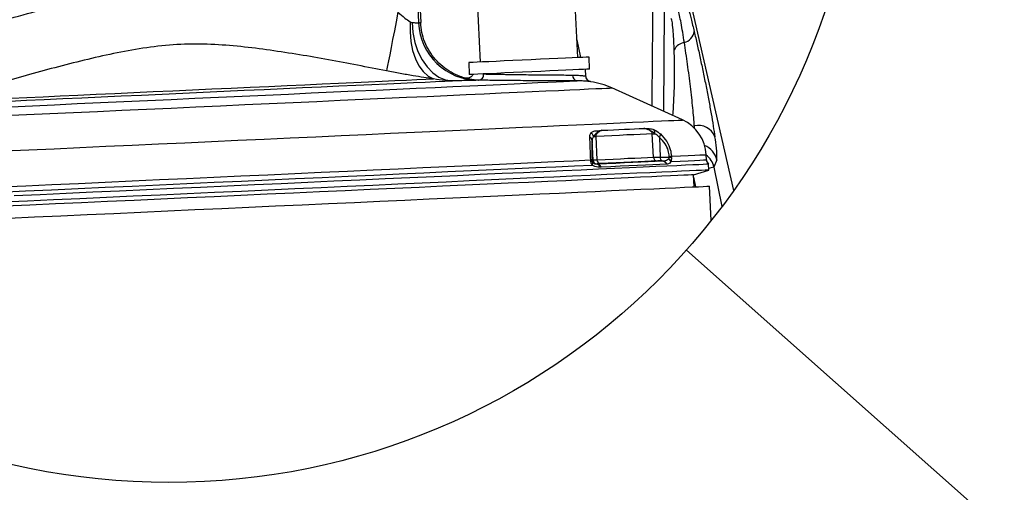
# Model space of a CAD drawing. Extents: x 0 to 8410, y 0 to 5940.
# Tile 49 of 210: x 700 to 1191, y 4857 to 5092. Entities that reach past the tile are written whole.
import ezdxf

# ---------------------------------------------------------------- set-up
doc = ezdxf.new("R2010")
doc.units = 0
doc.header["$LTSCALE"] = 10
doc.layers.get('0').update_dxf_attribs({"linetype": 'CONTINUOUS'})
doc.styles.add('SLDTEXTSTYLE0', font='TXT', dxfattribs={"width": 0.605})
doc.dimstyles.new('SLDDIMSTYLE3', dxfattribs={"dimtxt": 0.18, "dimasz": 50, "dimexe": 0, "dimexo": 0.0625, "dimgap": 0, "dimtad": 0, "dimtih": 1, "dimtoh": 1, "dimdec": 0, "dimrnd": 1e-09, "dimzin": 0, "dimtxsty": 'STANDARD', "dimblk1": 'NONE', "dimblk2": 'NONE', "dimsah": 1, "dimcen": 0.09, "dimazin": 3, "dimtfac": 50, "dimtdec": 0, "dimtofl": 0, "dimtmove": 0, "dimatfit": 3, "dimtolj": 1, "dimtzin": 0})
doc.dimstyles.new('SLDDIMSTYLE5', dxfattribs={"dimtxt": 50, "dimasz": 50, "dimexe": 0, "dimexo": 0.0625, "dimgap": 12.5, "dimtad": 1, "dimdec": 1, "dimlfac": 0.5, "dimrnd": 1e-09, "dimzin": 12, "dimtxsty": 'SLDTEXTSTYLE0', "dimsah": 1, "dimcen": 0.09, "dimazin": 3, "dimtfac": 1, "dimtofl": 0, "dimtmove": 0, "dimatfit": 3, "dimtolj": 1, "dimtzin": 12})

# ---------------------------------------------------------------- blocks, each defined once
blk = doc.blocks.new('_NONE')
blk = doc.blocks.new('_D_12')
at = {"color": 7, "linetype": 'CONTINUOUS'}
for p, q in [((754.48, 5206.03), (341.94, 5206.03)), ((356.94, 5206.03), (356.94, 5076.03)), ((584.48, 5076.03), (341.94, 5076.03))]:
    blk.add_line(p, q, dxfattribs=at)
for points in [[(356.94, 5206.03), (349.44, 5156.03), (364.44, 5156.03)], [(356.94, 5076.03), (364.44, 5126.03), (349.44, 5126.03)]]:
    blk.add_solid(points, dxfattribs=at)
at = {"color": 7, "linetype": 'CONTINUOUS', "insert": (292.49, 5102.84), "char_height": 50, "attachment_point": 1, "rotation": 90, "style": 'SLDTEXTSTYLE0'}
blk.add_mtext('65', dxfattribs=at)
blk = doc.blocks.new('_D_14')
at = {"color": 7, "linetype": 'CONTINUOUS'}
for p, q in [((604.48, 5096.03), (604.48, 5672.53)), ((774.48, 5226.03), (774.48, 5672.53)), ((774.48, 5657.53), (604.48, 5657.53))]:
    blk.add_line(p, q, dxfattribs=at)
for points in [[(604.48, 5657.53), (654.48, 5650.03), (654.48, 5665.03)], [(774.48, 5657.53), (724.48, 5665.03), (724.48, 5650.03)]]:
    blk.add_solid(points, dxfattribs=at)
at = {"color": 7, "linetype": 'CONTINUOUS', "insert": (651.28, 5721.98), "char_height": 50, "attachment_point": 1, "style": 'SLDTEXTSTYLE0'}
blk.add_mtext('85', dxfattribs=at)

msp = doc.modelspace()

# ---------------------------------------------------------------- linework, layer by layer
at = {"color": 8, "linetype": 'CONTINUOUS'}
for p, q in [((893.28, 5211.46), (898.8, 5090.53)), ((1021.08, 5097.16), (1020.71, 5046.44)), ((977.68, 5081.98), (979.44, 5073.25)), ((1026.14, 5076.46), (1026.12, 5077.08)), ((928.74, 5061.93), (928.54, 5061.9)), ((1036.13, 5039.21), (1036.04, 5038.16)), ((1036.42, 5037.79), (1036.13, 5039.21)), ((985.69, 5022.09), (985.24, 5031.87)), ((987.06, 5033.91), (987.59, 5022.28)), ((1015.76, 5023.57), (1015.22, 5035.2)), ((1018.74, 5033.4), (1019.18, 5023.62)), ((984.58, 5021.71), (984.56, 5022.17)), ((985.21, 5022.2), (985.23, 5021.81)), ((985.23, 5021.81), (985.69, 5022.09)), ((1019.18, 5023.62), (1023.67, 5023.57)), ((1019.94, 5021.68), (1020.2, 5021.68)), ((1023.67, 5023.57), (1023.65, 5023.95)), ((1024.73, 5024), (1024.75, 5023.54)), ((1047.31, 5022.22), (1045.85, 5018.62)), ((987.54, 5020.19), (987.68, 5020.2)), ((989.71, 5018.58), (989.42, 5018.57)), ((1022.46, 5020.07), (1022.28, 5020.06)), ((1045.85, 5018.62), (1049.9, 4998.92)), ((1036.81, 5008.79), (1035.83, 5013.57))]:
    msp.add_line(p, q, dxfattribs=at)
at = {"color": 7, "linetype": 'CONTINUOUS'}
for p, q in [((895.08, 5195.52), (899.87, 5090.61)), ((928.05, 5101.93), (929.47, 5070.96)), ((978.08, 5073.18), (976.66, 5104.15)), ((1055.77, 5006.96), (1034.81, 5099.18)), ((923.8, 5070.7), (924.08, 5064.71)), ((984.01, 5067.45), (983.74, 5073.44)), ((982.17, 5064.01), (982.02, 5067.36)), ((1030.3, 5042.1), (995.04, 5058.08)), ((1042.14, 5022.24), (1042.02, 5024.79)), ((1035.77, 5014.75), (1043.37, 5017.17)), ((1043.37, 5017.17), (1043.24, 5020.05)), ((1036.05, 5008.76), (1035.77, 5014.75)), ((1044.52, 4991.95), (1043.74, 5009.11))]:
    msp.add_line(p, q, dxfattribs=at)
at = {"color": 8, "linetype": 'CONTINUOUS', "flags": 128}
for points in [[(888.56, 5095.77), (887.65, 5091.07), (886.75, 5086.49), (885.91, 5082.16), (885.13, 5078.16), (884.44, 5074.63), (883.85, 5071.63), (883.39, 5069.25), (883.06, 5067.55), (882.87, 5066.57)], [(894.7, 5091), (894.59, 5086.04), (894.97, 5081.23), (895.85, 5076.72), (897.2, 5072.64), (898.97, 5069.09), (901.12, 5066.19), (903.59, 5064), (906.3, 5062.59)], [(895.55, 5090.69), (895.98, 5085.65), (896.98, 5080.78), (898.51, 5076.22), (900.54, 5072.1), (903.01, 5068.54), (905.84, 5065.64), (908.96, 5063.48), (912.27, 5062.13), (915.68, 5061.62)], [(695.21, 5051.55), (703.62, 5051.94), (712.44, 5052.34), (721.61, 5052.76), (731.08, 5053.19), (740.82, 5053.64), (750.77, 5054.09), (760.87, 5054.55), (771.09, 5055.02), (781.35, 5055.49), (791.61, 5055.96), (801.82, 5056.42), (811.93, 5056.88), (821.88, 5057.34), (831.61, 5057.78), (841.09, 5058.22), (850.26, 5058.63), (859.08, 5059.04), (867.49, 5059.42), (875.46, 5059.78), (882.94, 5060.13), (889.9, 5060.44), (896.3, 5060.74), (902.11, 5061), (907.29, 5061.24), (911.82, 5061.45), (915.68, 5061.62)], [(695.69, 5048.72), (706.5, 5049.22), (717.57, 5049.72), (728.87, 5050.24), (740.37, 5050.76), (752.01, 5051.29), (763.75, 5051.83), (775.56, 5052.37), (787.39, 5052.91), (799.2, 5053.45), (810.95, 5053.98), (822.59, 5054.52), (834.08, 5055.04), (845.39, 5055.56), (856.46, 5056.06), (867.26, 5056.56), (877.76, 5057.04), (887.91, 5057.5), (897.68, 5057.94), (907.03, 5058.37), (915.92, 5058.78), (924.34, 5059.16), (932.24, 5059.52), (939.6, 5059.86), (946.39, 5060.17), (952.58, 5060.45), (958.17, 5060.71), (963.11, 5060.93), (967.41, 5061.13), (971.03, 5061.29), (973.97, 5061.43), (976.23, 5061.53), (977.78, 5061.6)], [(695.93, 5052.99), (703.66, 5053.34), (711.81, 5053.71), (720.32, 5054.1), (729.14, 5054.51), (738.25, 5054.92), (747.57, 5055.35), (757.08, 5055.78), (766.71, 5056.22), (776.42, 5056.66), (786.15, 5057.11), (795.86, 5057.55), (805.49, 5057.99), (815, 5058.43), (824.32, 5058.85), (833.43, 5059.27), (842.25, 5059.67), (850.76, 5060.06), (858.91, 5060.43), (866.64, 5060.78), (873.93, 5061.12), (880.73, 5061.43), (887.02, 5061.71), (892.74, 5061.98), (897.88, 5062.21), (902.41, 5062.42), (906.3, 5062.59)], [(692.28, 5044.26), (703.59, 5044.77), (715.16, 5045.3), (726.95, 5045.84), (738.92, 5046.39), (751.03, 5046.94), (763.25, 5047.5), (775.53, 5048.06), (787.82, 5048.62), (800.1, 5049.18), (812.32, 5049.74), (824.43, 5050.29), (836.4, 5050.84), (848.19, 5051.38), (859.76, 5051.9), (871.07, 5052.42), (882.08, 5052.92), (892.76, 5053.41), (903.07, 5053.88), (912.98, 5054.33), (922.45, 5054.77), (931.45, 5055.18), (939.96, 5055.57), (947.94, 5055.93), (955.37, 5056.27), (962.22, 5056.58), (968.47, 5056.87), (974.1, 5057.12), (979.09, 5057.35), (983.43, 5057.55), (987.09, 5057.72), (990.07, 5057.85), (992.36, 5057.96), (993.95, 5058.03), (994.84, 5058.07), (995.04, 5058.08)], [(692.23, 5026.66), (704.64, 5027.23), (717.27, 5027.8), (730.09, 5028.39), (743.06, 5028.98), (756.14, 5029.58), (769.29, 5030.18), (782.48, 5030.78), (795.67, 5031.38), (808.82, 5031.98), (821.9, 5032.58), (834.86, 5033.17), (847.68, 5033.76), (860.31, 5034.34), (872.72, 5034.9), (884.88, 5035.46), (896.75, 5036), (908.29, 5036.53), (919.47, 5037.04), (930.27, 5037.53), (940.65, 5038), (950.58, 5038.46), (960.03, 5038.89), (968.98, 5039.3), (977.4, 5039.68), (985.27, 5040.04), (992.56, 5040.37), (999.26, 5040.68), (1005.35, 5040.96), (1010.8, 5041.21), (1015.6, 5041.43), (1019.75, 5041.61), (1023.22, 5041.77), (1026.01, 5041.9), (1028.11, 5042), (1029.51, 5042.06), (1030.21, 5042.09), (1030.3, 5042.1)], [(990.08, 5036.96), (993.02, 5037.09), (995.87, 5037.22), (998.62, 5037.35), (1001.29, 5037.47), (1003.86, 5037.59), (1006.33, 5037.7), (1008.71, 5037.81), (1010.99, 5037.92)], [(985.86, 5033.86), (985.99, 5033.87), (986.11, 5033.87), (986.25, 5033.88), (986.4, 5033.88), (986.55, 5033.89), (986.72, 5033.9), (986.89, 5033.91), (987.06, 5033.91)], [(1015.22, 5035.2), (1012.31, 5035.07), (1009.21, 5034.93), (1005.94, 5034.78), (1002.5, 5034.62), (998.89, 5034.45), (995.11, 5034.28), (991.17, 5034.1), (987.06, 5033.91)], [(1015.22, 5035.2), (1015.35, 5035.21), (1015.49, 5035.21), (1015.63, 5035.22), (1015.78, 5035.23), (1015.94, 5035.23), (1016.11, 5035.24), (1016.29, 5035.25), (1016.47, 5035.26)], [(690.45, 5008.74), (703.23, 5009.32), (716.24, 5009.92), (729.43, 5010.52), (742.76, 5011.13), (756.21, 5011.74), (769.73, 5012.36), (783.29, 5012.98), (796.85, 5013.6), (810.37, 5014.22), (823.82, 5014.83), (837.15, 5015.44), (850.34, 5016.04), (863.35, 5016.63), (876.13, 5017.22), (888.66, 5017.79), (900.9, 5018.35), (912.81, 5018.89), (924.37, 5019.42), (935.54, 5019.93), (946.3, 5020.42), (956.6, 5020.89), (966.43, 5021.34), (975.76, 5021.77), (984.56, 5022.17)], [(985.21, 5022.2), (985.18, 5022.2), (985.14, 5022.2), (985.08, 5022.19), (985, 5022.19), (984.91, 5022.19), (984.81, 5022.18), (984.69, 5022.18), (984.56, 5022.17)], [(987.59, 5022.28), (991.7, 5022.47), (995.64, 5022.65), (999.42, 5022.82), (1003.03, 5022.99), (1006.47, 5023.15), (1009.74, 5023.29), (1012.84, 5023.44), (1015.76, 5023.57)], [(1023.65, 5023.95), (1023.82, 5023.96), (1023.99, 5023.97), (1024.15, 5023.98), (1024.29, 5023.98), (1024.42, 5023.99), (1024.54, 5023.99), (1024.64, 5024), (1024.73, 5024)], [(1024.51, 5021.43), (1029.11, 5021.64), (1033.04, 5021.82), (1036.27, 5021.97), (1038.8, 5022.09), (1040.63, 5022.17), (1041.74, 5022.22), (1042.14, 5022.24), (1042.14, 5022.24)], [(1024.73, 5024), (1029.27, 5024.21), (1033.13, 5024.39), (1036.31, 5024.53), (1038.8, 5024.65), (1040.58, 5024.73), (1041.66, 5024.78), (1042.02, 5024.79), (1042.02, 5024.79)], [(690.21, 5006.17), (703.04, 5006.75), (716.09, 5007.35), (729.33, 5007.96), (742.72, 5008.57), (756.22, 5009.18), (769.79, 5009.8), (783.41, 5010.42), (797.02, 5011.05), (810.6, 5011.67), (824.1, 5012.28), (837.48, 5012.89), (850.72, 5013.5), (863.77, 5014.09), (876.6, 5014.68), (889.17, 5015.25), (901.45, 5015.81), (913.4, 5016.36), (924.99, 5016.89), (936.19, 5017.4), (946.96, 5017.89), (957.29, 5018.36), (967.13, 5018.81), (976.46, 5019.24), (985.25, 5019.64)], [(1022.28, 5020.06), (1019, 5019.91), (1015.49, 5019.75), (1011.74, 5019.58), (1007.77, 5019.4), (1003.58, 5019.21), (999.17, 5019.01), (994.55, 5018.8), (989.71, 5018.58)]]:
    msp.add_lwpolyline(points, dxfattribs=at)
at = {"color": 7, "linetype": 'CONTINUOUS', "flags": 128}
for points in [[(983.74, 5073.44), (983.39, 5073.43), (982.34, 5073.38), (980.63, 5073.3), (978.28, 5073.19), (975.37, 5073.06), (971.94, 5072.9), (968.09, 5072.73), (963.9, 5072.54), (959.48, 5072.33), (954.92, 5072.13), (950.34, 5071.92), (945.83, 5071.71), (941.51, 5071.51), (937.48, 5071.33), (933.83, 5071.16), (930.65, 5071.02), (928.01, 5070.9), (925.98, 5070.8), (924.59, 5070.74), (923.89, 5070.71), (923.8, 5070.7)], [(984.01, 5067.45), (983.66, 5067.43), (982.62, 5067.38), (980.9, 5067.31), (978.56, 5067.2), (975.64, 5067.07), (972.21, 5066.91), (968.36, 5066.73), (964.18, 5066.54), (959.75, 5066.34), (955.19, 5066.13), (950.61, 5065.92), (946.1, 5065.72), (941.79, 5065.52), (937.76, 5065.34), (934.11, 5065.17), (930.93, 5065.02), (928.29, 5064.9), (926.25, 5064.81), (924.87, 5064.75), (924.17, 5064.72), (924.08, 5064.71)], [(987.68, 5020.2), (992.47, 5020.42), (997.05, 5020.63), (1001.42, 5020.83), (1005.57, 5021.02), (1009.5, 5021.2), (1013.21, 5021.37), (1016.69, 5021.53), (1019.94, 5021.68)], [(1017.52, 5021.65), (1014.58, 5021.52), (1011.46, 5021.38), (1008.17, 5021.23), (1004.7, 5021.07), (1001.07, 5020.9), (997.26, 5020.73), (993.29, 5020.55), (989.15, 5020.36)], [(1043.24, 5020.05), (1043.04, 5020.04), (1042.17, 5020), (1040.59, 5019.93), (1038.33, 5019.83), (1035.38, 5019.69), (1031.75, 5019.53), (1027.45, 5019.33), (1022.49, 5019.1), (1016.89, 5018.85), (1010.66, 5018.56), (1003.81, 5018.25), (996.37, 5017.91), (988.36, 5017.54), (979.8, 5017.15), (970.71, 5016.74), (961.11, 5016.3), (951.03, 5015.84), (940.51, 5015.36), (929.55, 5014.86), (918.21, 5014.34), (906.5, 5013.81), (894.46, 5013.26), (882.12, 5012.69), (869.52, 5012.12), (856.68, 5011.53), (843.65, 5010.94), (830.45, 5010.33), (817.13, 5009.73), (803.72, 5009.11), (790.25, 5008.5), (776.77, 5007.88), (763.3, 5007.27), (749.89, 5006.66), (736.56, 5006.05), (723.37, 5005.44), (710.33, 5004.85), (697.5, 5004.26)], [(1043.37, 5017.17), (1043.35, 5017.16), (1042.82, 5017.14), (1041.6, 5017.09), (1039.68, 5017), (1037.07, 5016.88), (1033.78, 5016.73), (1029.81, 5016.55), (1025.18, 5016.34), (1019.9, 5016.09), (1013.98, 5015.82), (1007.44, 5015.53), (1000.3, 5015.2), (992.57, 5014.85), (984.28, 5014.47), (975.45, 5014.06), (966.1, 5013.64), (956.26, 5013.19), (945.96, 5012.72), (935.21, 5012.23), (924.06, 5011.72), (912.53, 5011.19), (900.65, 5010.65), (888.46, 5010.09), (875.98, 5009.52), (863.26, 5008.94), (850.32, 5008.35), (837.2, 5007.75), (823.94, 5007.15), (810.57, 5006.54), (797.12, 5005.92), (783.64, 5005.31)], [(1035.77, 5014.75), (1035.57, 5014.74), (1034.7, 5014.7), (1033.12, 5014.63), (1030.85, 5014.53), (1027.89, 5014.39), (1024.25, 5014.23), (1019.93, 5014.03), (1014.96, 5013.8), (1009.35, 5013.55), (1003.11, 5013.26), (996.25, 5012.95), (988.8, 5012.61), (980.79, 5012.24), (972.22, 5011.85), (963.12, 5011.44), (953.53, 5011), (943.46, 5010.54), (932.95, 5010.06), (922.03, 5009.56), (910.71, 5009.04), (899.05, 5008.51), (887.06, 5007.96), (874.78, 5007.4), (862.25, 5006.83), (849.5, 5006.25), (836.57, 5005.66), (823.49, 5005.06), (810.3, 5004.46), (797.04, 5003.85), (783.73, 5003.25)], [(694.82, 4993.18), (707.61, 4993.76), (720.59, 4994.36), (733.75, 4994.96), (747.04, 4995.56), (760.44, 4996.18), (773.9, 4996.79), (787.38, 4997.41), (800.86, 4998.02), (814.29, 4998.63), (827.63, 4999.24), (840.86, 4999.85), (853.94, 5000.45), (866.83, 5001.03), (879.5, 5001.61), (891.9, 5002.18), (904.02, 5002.73), (915.81, 5003.27), (927.25, 5003.79), (938.31, 5004.3), (948.94, 5004.78), (959.13, 5005.25), (968.85, 5005.69), (978.07, 5006.11), (986.77, 5006.51), (994.92, 5006.88), (1002.51, 5007.23), (1009.5, 5007.55), (1015.89, 5007.84), (1021.65, 5008.1), (1026.77, 5008.34), (1031.23, 5008.54), (1035.03, 5008.71), (1038.16, 5008.86), (1040.59, 5008.97), (1042.34, 5009.05), (1043.39, 5009.1), (1043.74, 5009.11)], [(783.64, 5005.31), (770.16, 5004.69), (756.71, 5004.08), (743.34, 5003.47), (730.08, 5002.86), (716.96, 5002.26), (704.02, 5001.67), (691.3, 5001.09)], [(783.73, 5003.25), (770.43, 5002.64), (757.17, 5002.03), (743.98, 5001.43), (730.9, 5000.83), (717.97, 5000.24), (705.22, 4999.66), (692.69, 4999.09)]]:
    msp.add_lwpolyline(points, dxfattribs=at)
at = {"color": 7, "linetype": 'CONTINUOUS'}
msp.add_circle((774.48, 5206.03), 344.61, dxfattribs=at)
at = {"color": 8, "linetype": 'CONTINUOUS'}
for centre, radius, start, end in [((928.76, 5091.89), 29.99, 182.5939, 269.586), ((1029.29, 5087.22), 6.85, 286.1065, 351.5401), ((1031.77, 5074.42), 6.24, 95.3468, 154.8339), ((928.42, 5064.71), 2.8, 276.5431, 6.5974), ((978.2, 5064.27), 2.7, 175.0779, 261.0592), ((925.16, 5054.63), 100.84, 354.1147, 356.5196), ((982.6, 5033.35), 3.3, 8.9204, 49.5923), ((1013.62, 5035.69), 2.89, 351.3409, 33.62), ((1037.96, 5030.3), 9.1, 22.4239, 101.6597), ((982.93, 5031.51), 2.34, 8.7971, 59.2478), ((1016.39, 5034.99), 2.84, 325.7824, 2.6419), ((1002.69, 5024.4), 44.67, 357.2057, 12.1145), ((1037.52, 5020.15), 10.01, 11.9099, 68.1043), ((984.37, 5023.15), 1.71, 277.8178, 300.617), ((987.24, 5021.91), 2.02, 182.8596, 186.5277), ((987.69, 5022.19), 2.01, 182.825, 265.4432), ((989.47, 5022.21), 1.88, 177.872, 260.1966), ((1017.7, 5023.59), 1.94, 180.5154, 264.7403), ((1021.01, 5023.34), 1.85, 171.4399, 244.0467), ((1019.75, 5018.9), 2.79, 24.6856, 86.1103), ((1019.89, 5018.85), 2.85, 25.4646, 83.6814), ((1021.89, 5020.09), 2.94, 27.2156, 62.5123), ((1027.21, 5023.59), 3.54, 180.3765, 182.4629), ((1023.37, 5017.05), 6.39, 77.5166, 87.3166), ((1018.51, 5023.3), 6.24, 359.9077, 2.1953), ((1036.07, 5016.56), 10, 11.8948, 53.3937), ((983.97, 5020.6), 1.6, 323.0907, 13.4821), ((987.11, 5017.79), 2.44, 18.5467, 79.8687), ((987.37, 5017.74), 2.48, 19.6545, 82.919)]:
    msp.add_arc(centre, radius, start, end, dxfattribs=at)
at = {"color": 7, "linetype": 'CONTINUOUS'}
for centre, radius, start, end in [((700.87, 5066.23), 325.43, 356.8781, 1.8022), ((978.52, 5021.65), 40, 65.6132, 81.1899), ((1022.04, 5023.88), 20, 2.6141, 65.6145), ((1045.13, 5022.38), 3, 182.6143, 230.8051)]:
    msp.add_arc(centre, radius, start, end, dxfattribs=at)
at = {"color": 8, "linetype": 'CONTINUOUS'}
for points, knots in [([(1029.7, 5108.06), (1029.87, 5107.77), (1030.34, 5106.98), (1031.01, 5105.05), (1032, 5101.97), (1033.21, 5097.63), (1034.61, 5092.24), (1035.55, 5088.33), (1036.06, 5086.21)], [0, 0, 0, 0, 0.043809, 0.120612, 0.267583, 0.470589, 0.712787, 1, 1, 1, 1]), ([(670.91, 5085.83), (682.68, 5089.2), (700.35, 5094.26), (724.11, 5100.3), (736.12, 5102.79), (742.13, 5104.04)], [0, 0, 0, 0, 0.4996001, 0.7496834, 1, 1, 1, 1]), ([(888.56, 5095.77), (889.7, 5094.79), (891.67, 5093.1), (893.8, 5091.63), (894.7, 5091)], [0, 0, 0, 0, 0.578267, 1, 1, 1, 1]), ([(1015.1, 5048.99), (1015.12, 5051.29), (1015.27, 5067.65), (1015.42, 5084.01), (1015.55, 5098.07)], [0, 0, 0, 0, 0.140604, 1, 1, 1, 1]), ([(1031.19, 5080.64), (1030.91, 5082.37), (1030.39, 5085.67), (1029.59, 5090.21), (1028.87, 5093.98), (1028.23, 5096.65), (1027.78, 5098.39), (1027.4, 5099.09), (1027.27, 5099.35)], [0, 0, 0, 0, 0.274935, 0.522959, 0.720978, 0.875053, 0.954124, 1, 1, 1, 1]), ([(894.7, 5091), (894.91, 5090.89), (895.18, 5090.74), (895.48, 5090.7), (895.55, 5090.69)], [0, 0, 0, 0, 0.774324, 1, 1, 1, 1]), ([(895.55, 5090.69), (896.24, 5090.65), (897.28, 5090.59), (898.37, 5090.46), (898.76, 5090.53), (898.8, 5090.53)], [0, 0, 0, 0, 0.637872, 0.967024, 1, 1, 1, 1]), ([(898.8, 5090.53), (898.96, 5090.55), (899.2, 5090.58), (899.56, 5090.61), (899.75, 5090.61), (899.87, 5090.61)], [0, 0, 0, 0, 0.456396, 0.675053, 1, 1, 1, 1]), ([(1026.12, 5077.08), (1026.09, 5077.76), (1026.03, 5079.64), (1025.89, 5082.59), (1025.66, 5086.39), (1025.35, 5089.45), (1025.04, 5091.73), (1024.74, 5092.42), (1024.64, 5092.66)], [0, 0, 0, 0, 0.130267, 0.360454, 0.564831, 0.856784, 0.949668, 1, 1, 1, 1]), ([(1036.06, 5086.21), (1036.56, 5084.06), (1037.59, 5079.64), (1039.08, 5072.86), (1040.56, 5065.87), (1041.98, 5058.84), (1043.31, 5051.93), (1044.5, 5045.35), (1045.53, 5039.35), (1046.1, 5035.55), (1046.37, 5033.77)], [0, 0, 0, 0, 0.123561, 0.255128, 0.389553, 0.52424, 0.658073, 0.784254, 0.899348, 1, 1, 1, 1]), ([(882.87, 5066.57), (873.24, 5068.44), (853.99, 5072.2), (829.78, 5076.28), (810.24, 5078.77), (795.38, 5079.95), (780.33, 5080), (765.32, 5078.59), (750.51, 5076.05), (731.01, 5071.73), (707.24, 5065.44), (688.44, 5059.95), (679.25, 5057.27)], [0, 0, 0, 0, 0.14185, 0.283724, 0.35513, 0.426703, 0.499283, 0.572554, 0.644481, 0.716595, 0.861454, 1, 1, 1, 1]), ([(1036.13, 5039.21), (1036.03, 5040.58), (1035.82, 5043.54), (1035.38, 5048.2), (1034.84, 5053.36), (1034.22, 5058.74), (1033.52, 5064.31), (1032.78, 5069.83), (1032.01, 5075.3), (1031.46, 5078.87), (1031.19, 5080.64)], [0, 0, 0, 0, 0.09824, 0.213708, 0.336632, 0.470989, 0.603387, 0.739775, 0.871716, 1, 1, 1, 1]), ([(906.3, 5062.59), (904.68, 5062.83), (901.28, 5063.32), (895.73, 5064.21), (889.53, 5065.28), (885.13, 5066.13), (882.87, 5066.57)], [0, 0, 0, 0, 0.206586, 0.433488, 0.709535, 1, 1, 1, 1]), ([(915.68, 5061.62), (914.42, 5061.65), (911.27, 5061.71), (908.16, 5062.27), (906.3, 5062.59)], [0, 0, 0, 0, 0.401188, 1, 1, 1, 1]), ([(928.54, 5061.9), (928.4, 5061.89), (927.74, 5061.84), (926.19, 5061.81), (923.58, 5061.74), (919.95, 5061.68), (917.21, 5061.64), (915.68, 5061.62)], [0, 0, 0, 0, 0.032607, 0.153392, 0.362351, 0.641927, 1, 1, 1, 1]), ([(925.81, 5062.14), (925.1, 5062.26), (924.03, 5062.43), (922.85, 5062.71), (922.39, 5062.9), (922.26, 5062.96)], [0, 0, 0, 0, 0.5940306, 0.8862305, 1, 1, 1, 1]), ([(931.27, 5065.04), (932.05, 5065.02), (933.98, 5064.98), (937.26, 5064.92), (941.19, 5064.85), (945.53, 5064.78), (950.07, 5064.72), (954.77, 5064.66), (959.4, 5064.61), (963.93, 5064.57), (968.13, 5064.54), (971.97, 5064.52), (974.38, 5064.5), (975.51, 5064.5)], [0, 0, 0, 0, 0.052874, 0.131026, 0.222531, 0.319689, 0.425299, 0.530418, 0.638152, 0.739392, 0.837135, 0.92318, 1, 1, 1, 1]), ([(975.51, 5064.5), (975.87, 5064.49), (977.05, 5064.48), (978.84, 5064.38), (980.6, 5064.2), (981.62, 5064.07), (982.04, 5064.01), (982.11, 5064)], [0, 0, 0, 0, 0.165277, 0.534132, 0.8087, 0.965598, 1, 1, 1, 1]), ([(984.65, 5061.18), (984.57, 5061.18), (984.14, 5061.24), (983.1, 5061.35), (981.26, 5061.51), (979.4, 5061.59), (978.16, 5061.6), (977.78, 5061.6)], [0, 0, 0, 0, 0.03179, 0.191335, 0.456128, 0.834663, 1, 1, 1, 1]), ([(984.13, 5033.52), (984.12, 5033.82), (984.09, 5034.65), (984.49, 5035.39), (984.74, 5035.86)], [0, 0, 0, 0, 0.362499, 1, 1, 1, 1]), ([(984.74, 5035.86), (985.21, 5036.11), (986.24, 5036.67), (987.96, 5036.73), (989.25, 5036.89), (989.92, 5036.95), (990.07, 5036.96), (990.08, 5036.96)], [0, 0, 0, 0, 0.286097, 0.630555, 0.919813, 0.99417, 1, 1, 1, 1]), ([(990.08, 5036.96), (990.07, 5036.96), (990.04, 5036.94), (989.92, 5036.9), (989.7, 5036.81), (989.19, 5036.6), (987.7, 5035.9), (986.66, 5034.75), (985.86, 5033.86)], [0, 0, 0, 0, 0.004721, 0.021572, 0.071072, 0.139189, 0.334955, 1, 1, 1, 1]), ([(990.08, 5036.96), (989.62, 5036.74), (988.71, 5036.33), (987.71, 5035.53), (987.24, 5034.81), (987.1, 5034.38), (987.06, 5034.13), (987.06, 5033.98), (987.06, 5033.91)], [0, 0, 0, 0, 0.339389, 0.658653, 0.833196, 0.897752, 0.959892, 1, 1, 1, 1]), ([(1010.99, 5037.92), (1011, 5037.92), (1011.05, 5037.91), (1011.4, 5037.91), (1011.77, 5037.91), (1012.62, 5037.89), (1013.97, 5037.9), (1015.25, 5037.52), (1016.02, 5037.29)], [0, 0, 0, 0, 0.005155, 0.02683, 0.210279, 0.220306, 0.529595, 1, 1, 1, 1]), ([(1015.22, 5035.2), (1015.22, 5035.29), (1015.2, 5035.48), (1015.07, 5035.81), (1014.66, 5036.39), (1013.32, 5037.31), (1011.94, 5037.67), (1010.99, 5037.92)], [0, 0, 0, 0, 0.04899, 0.107616, 0.199291, 0.448258, 1, 1, 1, 1]), ([(1016.47, 5035.26), (1015.79, 5035.8), (1014.7, 5036.67), (1013.23, 5037.31), (1012.25, 5037.62), (1011.66, 5037.77), (1011.22, 5037.87), (1011.07, 5037.9), (1011.02, 5037.91), (1011, 5037.91), (1010.99, 5037.92)], [0, 0, 0, 0, 0.4193921, 0.6788049, 0.774715, 0.9182039, 0.9749118, 0.9928053, 0.9949906, 1, 1, 1, 1]), ([(1016.02, 5037.29), (1016.33, 5037.14), (1017.5, 5036.59), (1018.49, 5035.75), (1019.23, 5035.12)], [0, 0, 0, 0, 0.260876, 1, 1, 1, 1]), ([(984.56, 5022.17), (984.49, 5023.69), (984.36, 5026.51), (984.22, 5030.29), (984.16, 5032.56), (984.13, 5033.52)], [0, 0, 0, 0, 0.401342, 0.745891, 1, 1, 1, 1]), ([(985.24, 5031.87), (985.2, 5031.05), (985.1, 5029.12), (985.08, 5025.89), (985.16, 5023.49), (985.21, 5022.2)], [0, 0, 0, 0, 0.2547475, 0.5992434, 1, 1, 1, 1]), ([(985.86, 5033.86), (985.64, 5033.46), (985.28, 5032.83), (985.26, 5032.12), (985.24, 5031.87)], [0, 0, 0, 0, 0.639346, 1, 1, 1, 1]), ([(1018.74, 5033.4), (1018.23, 5033.93), (1017.54, 5034.64), (1016.69, 5035.13), (1016.47, 5035.26)], [0, 0, 0, 0, 0.743077, 1, 1, 1, 1]), ([(1023.65, 5023.95), (1023.53, 5024.92), (1023.26, 5027.11), (1021.64, 5030.47), (1019.75, 5032.37), (1018.74, 5033.4)], [0, 0, 0, 0, 0.265546, 0.605424, 1, 1, 1, 1]), ([(1019.23, 5035.12), (1020.36, 5033.91), (1022.48, 5031.64), (1024.29, 5027.7), (1024.59, 5025.13), (1024.73, 5024)], [0, 0, 0, 0, 0.390694, 0.731741, 1, 1, 1, 1]), ([(984.58, 5021.71), (984.71, 5021.71), (984.93, 5021.71), (985.14, 5021.78), (985.23, 5021.81)], [0, 0, 0, 0, 0.606275, 1, 1, 1, 1]), ([(984.58, 5021.71), (984.58, 5021.71), (984.63, 5021.71), (984.76, 5021.71), (984.91, 5021.72), (985.01, 5021.72), (985.04, 5021.72), (985.06, 5021.71), (985.08, 5021.71), (985.11, 5021.71), (985.16, 5021.71), (985.2, 5021.7), (985.23, 5021.69), (985.24, 5021.68)], [0, 0, 0, 0, 0.01881, 0.223691, 0.593195, 0.667902, 0.685474, 0.719268, 0.751292, 0.810008, 0.861576, 0.94376, 1, 1, 1, 1]), ([(984.6, 5021.46), (984.6, 5021.49), (984.59, 5021.54), (984.58, 5021.61), (984.58, 5021.65), (984.58, 5021.68), (984.58, 5021.69), (984.58, 5021.7), (984.58, 5021.7), (984.58, 5021.7), (984.58, 5021.71), (984.58, 5021.71), (984.58, 5021.71), (984.58, 5021.71)], [0, 0, 0, 0, 0.3687929, 0.5850511, 0.8466218, 0.8472197, 0.9472976, 0.9718569, 0.9844288, 0.9904195, 0.9940086, 0.9952097, 1, 1, 1, 1]), ([(985.25, 5019.64), (985.1, 5019.92), (984.77, 5020.49), (984.66, 5021.13), (984.6, 5021.46)], [0, 0, 0, 0, 0.4903159, 1, 1, 1, 1]), ([(985.24, 5021.68), (985.25, 5021.61), (985.27, 5021.48), (985.36, 5021.23), (985.46, 5021.08), (985.53, 5020.97)], [0, 0, 0, 0, 0.289286, 0.509226, 1, 1, 1, 1]), ([(985.69, 5022.09), (985.82, 5022.12), (986.45, 5022.26), (987.09, 5022.27), (987.59, 5022.28)], [0, 0, 0, 0, 0.213617, 1, 1, 1, 1]), ([(1015.76, 5023.57), (1016.1, 5023.58), (1017.25, 5023.62), (1018.39, 5023.62), (1019.18, 5023.62)], [0, 0, 0, 0, 0.304787, 1, 1, 1, 1]), ([(1019.94, 5021.68), (1019.41, 5021.68), (1018.6, 5021.69), (1017.8, 5021.66), (1017.52, 5021.65)], [0, 0, 0, 0, 0.65467, 1, 1, 1, 1]), ([(1020.2, 5021.68), (1020.57, 5021.7), (1021.29, 5021.74), (1022.38, 5022.01), (1022.96, 5022.47), (1023.25, 5022.7)], [0, 0, 0, 0, 0.335507, 0.662683, 1, 1, 1, 1]), ([(1024.51, 5021.43), (1024.33, 5021.14), (1024, 5020.62), (1023.23, 5020.17), (1022.71, 5020.11), (1022.46, 5020.07)], [0, 0, 0, 0, 0.393476, 0.704933, 1, 1, 1, 1]), ([(1023.25, 5022.7), (1023.36, 5022.81), (1023.52, 5022.97), (1023.64, 5023.24), (1023.66, 5023.37), (1023.67, 5023.44)], [0, 0, 0, 0, 0.528268, 0.776863, 1, 1, 1, 1]), ([(1023.67, 5023.57), (1023.9, 5023.55), (1024.26, 5023.53), (1024.62, 5023.54), (1024.75, 5023.54)], [0, 0, 0, 0, 0.6631231, 1, 1, 1, 1]), ([(1023.67, 5023.44), (1023.73, 5023.45), (1023.86, 5023.46), (1024.02, 5023.48), (1024.13, 5023.49), (1024.2, 5023.5), (1024.26, 5023.51), (1024.29, 5023.51), (1024.34, 5023.51), (1024.45, 5023.52), (1024.59, 5023.53), (1024.71, 5023.54), (1024.74, 5023.54), (1024.75, 5023.54)], [0, 0, 0, 0, 0.182976, 0.354044, 0.434618, 0.511742, 0.548978, 0.585267, 0.603073, 0.67191, 0.908012, 0.993305, 1, 1, 1, 1]), ([(1024.75, 5023.29), (1024.74, 5022.96), (1024.72, 5022.34), (1024.58, 5021.73), (1024.51, 5021.43)], [0, 0, 0, 0, 0.52099, 1, 1, 1, 1]), ([(989.42, 5018.57), (988.98, 5018.57), (988.04, 5018.58), (986.58, 5018.84), (985.7, 5019.37), (985.25, 5019.64)], [0, 0, 0, 0, 0.300433, 0.645462, 1, 1, 1, 1]), ([(985.53, 5020.97), (985.74, 5020.77), (986.13, 5020.39), (986.87, 5020.17), (987.33, 5020.18), (987.54, 5020.19)], [0, 0, 0, 0, 0.386339, 0.721559, 1, 1, 1, 1]), ([(989.15, 5020.36), (988.75, 5020.35), (988.25, 5020.34), (987.77, 5020.23), (987.68, 5020.2)], [0, 0, 0, 0, 0.810405, 1, 1, 1, 1]), ([(1045.85, 5018.62), (1045.4, 5018.46), (1044.58, 5018.17), (1043.72, 5018.04), (1043.33, 5017.99)], [0, 0, 0, 0, 0.546926, 1, 1, 1, 1])]:
    msp.add_open_spline(points, degree=3, knots=knots, dxfattribs=at)
at = {"color": 7, "linetype": 'CONTINUOUS'}
for points, knots in [([(922.26, 5062.96), (921.37, 5063.22), (918.85, 5063.95), (914.93, 5065.81), (910.73, 5068.67), (907.09, 5072.23), (904.08, 5076.33), (901.83, 5080.88), (900.33, 5085.69), (900.02, 5088.99), (899.87, 5090.61)], [0, 0, 0, 0, 0.073507, 0.206682, 0.339857, 0.472947, 0.606035, 0.738946, 0.871857, 1, 1, 1, 1]), ([(925.83, 5064.79), (925.78, 5064.69), (925.61, 5064.27), (925.12, 5063.64), (924.27, 5063.07), (923.27, 5062.8), (922.6, 5062.91), (922.26, 5062.96)], [0, 0, 0, 0, 0.077356, 0.308017, 0.538676, 0.769338, 1, 1, 1, 1]), ([(928.74, 5061.93), (927.77, 5061.95), (926.78, 5061.97), (925.82, 5062.14), (925.81, 5062.14)], [0, 0, 0, 0, 0.989961, 1, 1, 1, 1]), ([(977.78, 5061.6), (976.56, 5061.6), (973.9, 5061.6), (969.7, 5061.61), (965, 5061.62), (960.05, 5061.64), (954.87, 5061.66), (949.72, 5061.7), (944.65, 5061.74), (939.88, 5061.78), (935.48, 5061.84), (931.83, 5061.88), (929.63, 5061.92), (928.74, 5061.93)], [0, 0, 0, 0, 0.07438, 0.162654, 0.25742, 0.36138, 0.465926, 0.57396, 0.676523, 0.776471, 0.865416, 0.945918, 1, 1, 1, 1]), ([(984.64, 5061.18), (984.64, 5061.18), (984.61, 5061.18), (984.53, 5061.2), (984.34, 5061.25), (983.95, 5061.37), (983.42, 5061.66), (982.8, 5062.22), (982.29, 5063.03), (982.22, 5063.71), (982.19, 5064.02)], [0, 0, 0, 0, 0.001009, 0.016795, 0.061543, 0.150546, 0.317374, 0.501199, 0.772282, 1, 1, 1, 1])]:
    msp.add_open_spline(points, degree=3, knots=knots, dxfattribs=at)

# ---------------------------------------------------------------- dimensions: what is measured, and where the dimension line sits
dim = msp.add_linear_dim(base=(604.48, 5657.53), p1=(774.48, 5206.03), p2=(604.48, 5076.03), dimstyle='SLDDIMSTYLE5', dxfattribs=at)
dim.commit()
dim.dimension.update_dxf_attribs({"geometry": '_D_14', "text_midpoint": (689.48, 5657.53), "dimtype": 160})
dim = msp.add_linear_dim(base=(356.94, 5076.03), p1=(774.48, 5206.03), p2=(604.48, 5076.03), angle=90, dimstyle='SLDDIMSTYLE5', dxfattribs=at)
dim.commit()
dim.dimension.update_dxf_attribs({"geometry": '_D_12', "text_midpoint": (356.94, 5141.03), "dimtype": 160})

# ---------------------------------------------------------------- leaders
at = {"color": 7, "linetype": 'CONTINUOUS', "has_arrowhead": 0}
msp.add_leader([(1032.17, 4977.23), (1551.91, 4515.75)], dimstyle='SLDDIMSTYLE3', dxfattribs=at)

doc.saveas('drawing.dxf')
